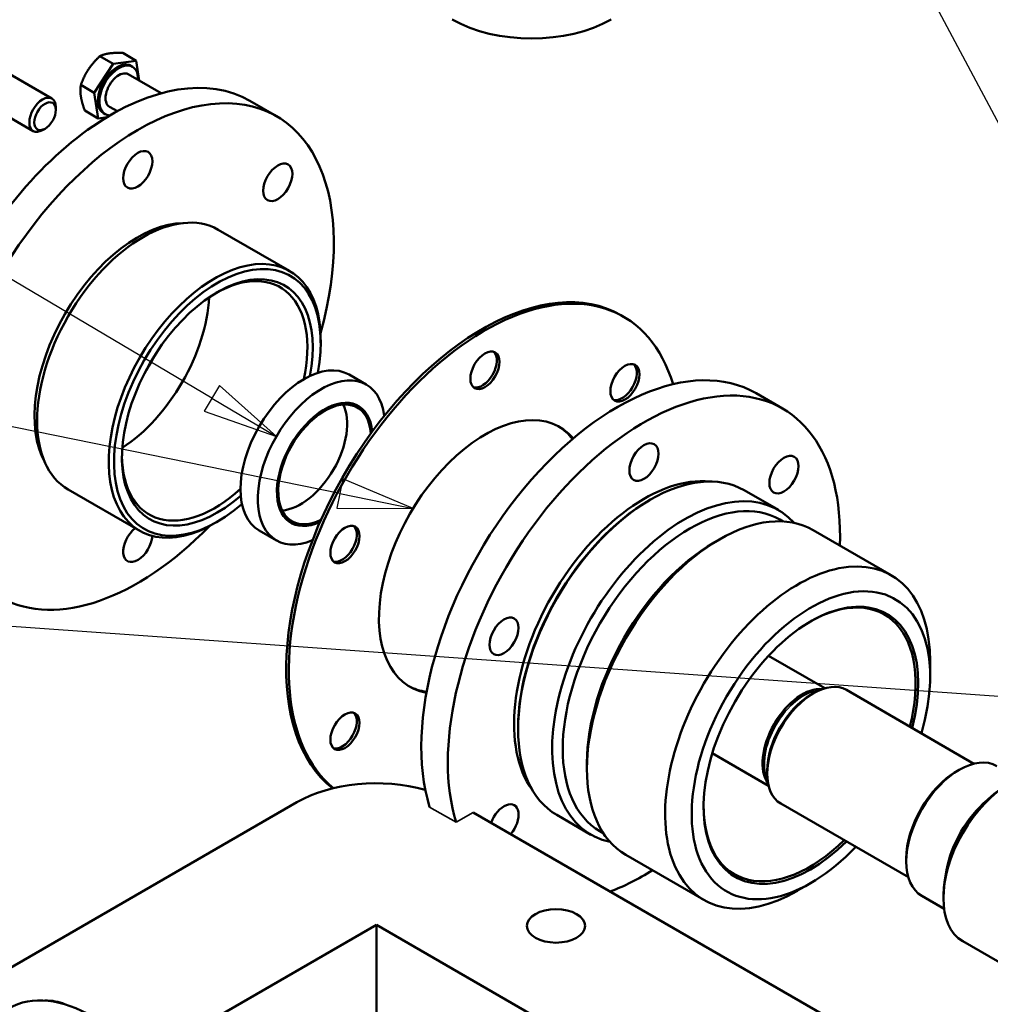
# Model space of a CAD drawing. Header units: millimetres. Extents: x 0 to 3360, y 0 to 2376.
# Tile 7 of 18: x 748 to 1007, y 783 to 1046. Entities that reach past the tile are written whole.
import ezdxf

# ---------------------------------------------------------------- set-up
doc = ezdxf.new("R2010")
doc.units = ezdxf.units.MM
doc.header["$LTSCALE"] = 8
for name, color, linetype, lineweight in [('Symbol (ISO)', 7, 'Continuous', 25), ('Visible (ISO)', 7, 'Continuous', 50), ('Visible Narrow (ISO)', 7, 'Continuous', 35)]:
    doc.layers.add(name, color=color, linetype=linetype, lineweight=lineweight)

# ---------------------------------------------------------------- blocks, each defined once
blk = doc.blocks.new('Balloon2')
at = {"layer": 'Symbol (ISO)'}
for p, q in [((104.121, 114.92), (26.291, 130.71)), ((104.22, 115.41), (104.022, 114.43)), ((106.571, 114.423), (104.22, 115.41)), ((104.121, 114.92), (106.571, 114.423)), ((104.022, 114.43), (106.571, 114.423))]:
    blk.add_line(p, q, dxfattribs=at)
at = {"layer": 'Symbol (ISO)', "flags": 128}
blk.add_lwpolyline([(104.022, 114.43), (106.571, 114.423), (104.22, 115.41), (104.022, 114.43)], dxfattribs=at)
at = {"layer": 'Symbol (ISO)'}
blk.add_solid([(104.022, 114.43), (106.571, 114.423), (104.22, 115.41), (104.022, 114.43)], dxfattribs=at)
blk = doc.blocks.new('Balloon3')
at = {"layer": 'Symbol (ISO)'}
for p, q in [((99.857, 118.094), (26.291, 161.71)), ((100.112, 118.524), (99.602, 117.664)), ((102.008, 116.819), (100.112, 118.524)), ((99.857, 118.094), (102.008, 116.819)), ((99.602, 117.664), (102.008, 116.819))]:
    blk.add_line(p, q, dxfattribs=at)
at = {"layer": 'Symbol (ISO)', "flags": 128}
blk.add_lwpolyline([(99.602, 117.664), (102.008, 116.819), (100.112, 118.524), (99.602, 117.664)], dxfattribs=at)
at = {"layer": 'Symbol (ISO)'}
blk.add_solid([(99.602, 117.664), (102.008, 116.819), (100.112, 118.524), (99.602, 117.664)], dxfattribs=at)
blk = doc.blocks.new('Balloon4')
at = {"layer": 'Symbol (ISO)'}
blk.add_line((132.194, 115.805), (85.767, 203.054), dxfattribs=at)
blk = doc.blocks.new('Balloon5')
at = {"layer": 'Symbol (ISO)'}
blk.add_line((133.402, 107.637), (26.291, 115.21), dxfattribs=at)

msp = doc.modelspace()

# ---------------------------------------------------------------- linework, layer by layer
at = {"layer": 'Visible (ISO)'}
for p, q in [((772.54, 1033.94), (768.95, 1036.02)), ((778.65, 1034.8), (772.54, 1033.94)), ((778.65, 1034.8), (775.06, 1036.88)), ((779.47, 1029.49), (778.65, 1034.8)), ((739.17, 1034.53), (756.19, 1024.7)), ((772.54, 1033.94), (767.49, 1026.25)), ((777.25, 1033.44), (777.68, 1033.2)), ((776.52, 1031.19), (785.34, 1026.1)), ((767.49, 1026.25), (763.89, 1028.32)), ((734.17, 1025.87), (751.19, 1016.04)), ((767.49, 1026.25), (768.54, 1019.41)), ((757.23, 1021.66), (757.23, 1022.41)), ((771.52, 1022.53), (773.64, 1021.31)), ((816.09, 1019.98), (809.02, 1024.07)), ((768.54, 1019.41), (764.95, 1021.49)), ((768.54, 1019.41), (770.91, 1019.75)), ((769.94, 1020.77), (770.36, 1020.53)), ((754.34, 1016.66), (753.69, 1016.29)), ((800.51, 989.72), (819.6, 978.7)), ((908.02, 966.91), (908.72, 966.5)), ((827.88, 959.57), (827.88, 960.39)), ((840.06, 948.41), (835.46, 951.06)), ((951.15, 942.01), (944.08, 946.09)), ((760.51, 920.44), (779.6, 909.42)), ((950.01, 914.96), (940.92, 920.2)), ((915.57, 917.52), (915.92, 917.73)), ((800.31, 911.81), (799.6, 911.4)), ((951.3, 911.9), (950.42, 912.41)), ((816.06, 906.84), (811.46, 909.49)), ((980.16, 897.54), (959.3, 909.59)), ((932.89, 906.3), (934.3, 907.11)), ((947.39, 876.05), (962.4, 867.39)), ((990.52, 870.57), (990.52, 874.66)), ((968.16, 866.95), (1002.21, 847.29)), ((958.7, 865.67), (959.41, 866.08)), ((880.56, 856.9), (880.56, 856.49)), ((932.39, 850.07), (947.4, 841.41)), ((898.95, 847.51), (898.95, 845.87)), ((997.59, 845.26), (998.3, 845.67)), ((947.03, 845.47), (947.03, 844.65)), ((821.56, 836.98), (655.39, 741.05)), ((950.66, 836.64), (984.71, 816.98)), ((999.75, 758.6), (868.62, 834.31)), ((900.01, 828.35), (890.92, 833.6)), ((903.3, 828.76), (902.42, 829.27)), ((930.16, 810.94), (909.3, 822.99)), ((984.15, 821.99), (984.15, 821.18)), ((958.7, 815.46), (955.16, 813.42)), ((988.3, 812.02), (994.23, 808.59)), ((994.05, 812.19), (994.05, 811.38)), ((781.05, 768.69), (842.77, 804.32)), ((842.77, 663.84), (842.77, 804.32)), ((842.77, 804.32), (943.89, 745.94)), ((999.23, 799.93), (1079.62, 753.52))]:
    msp.add_line(p, q, dxfattribs=at)
for centre, major_axis, start_param, end_param in [((884.18, 1058.03), (30, 0), 3.926991, 5.497787), ((773.6, 1027.11), (3.66, 6.33), 0, 3.141593), ((774.02, 1026.86), (3.66, 6.33), 5.464973, 9.734185), ((772.02, 959.98), (37, 64.09), 0, 1.756999), ((774.02, 1026.86), (2.5, 4.33), 0, 3.141593), ((779.09, 955.9), (37, 64.09), 5.125988, 8.150645), ((753.69, 1020.37), (2.5, 4.33), 5.497896, 10.210067), ((780.51, 955.08), (-20, -34.64), 3.141593, 6.283185), ((779.09, 955.9), (-19.5, -33.77), 3.469248, 5.95553), ((799.6, 944.06), (20, 34.64), 5.497787, 10.210176), ((800.31, 943.65), (-19.5, -33.77), 2.115324, 7.309454), ((800.31, 943.65), (18, 31.18), 5.249518, 10.458445), ((799.6, 944.06), (17.5, 30.31), 5.215469, 7.054398), ((871.02, 902.82), (-37, -64.09), 3.141593, 6.201454), ((871.72, 902.42), (-37, -64.09), 2.643473, 6.184972), ((773.44, 959.16), (17.5, 30.31), 3.987906, 5.436872), ((773.44, 959.16), (-9, -15.59), 1.431854, 1.709739), ((871.02, 952.63), (-2.75, -4.76), 0.128922, 3.012671), ((823.46, 930.28), (-12, -20.78), 3.141593, 6.283185), ((907.08, 882), (37, 64.09), 0, 2.647079), ((908.37, 949.29), (-2.75, -4.76), 0.128922, 3.012671), ((828.06, 927.63), (-12, -20.78), 2.496024, 6.928754), ((828.94, 927.12), (-9, -15.59), 2.451476, 6.973302), ((914.15, 877.92), (37, 64.09), 5.45427, 8.930264), ((828.94, 927.12), (-8.75, -15.16), 2.4356, 6.989178), ((822.58, 930.79), (8.75, 15.16), 3.513781, 5.910997), ((871.72, 902.42), (-20, -34.64), 2.941564, 6.483214), ((871.02, 902.82), (20, 34.64), 6.051303, 6.265507), ((799.6, 944.06), (-17.5, -30.31), 5.511973, 7.350901), ((915.92, 876.9), (-25, -43.3), 3.141593, 6.283185), ((914.15, 877.92), (-24.5, -42.44), 3.393913, 6.030864), ((925.01, 871.65), (25, 43.3), 6.096148, 9.611815), ((926.42, 870.84), (-24, -41.57), 3.141593, 6.283185), ((915.57, 877.11), (-24.75, -42.87), 3.926991, 5.497787), ((934.3, 866.29), (-25, -43.3), 3.141593, 6.283185), ((779.09, 955.9), (-37, -64.09), 0.019385, 1.157197), ((779.09, 906.09), (-2.75, -4.76), 4.106212, 8.573809), ((833.66, 906.16), (-2.75, -4.76), 0.128922, 3.012671), ((932.89, 867.1), (24, 41.57), 0.785398, 2.356194), ((955.16, 854.24), (25, 43.3), 5.497787, 10.210176), ((958.7, 852.2), (-22.5, -38.97), 1.970222, 7.454556), ((958.7, 852.2), (20.25, 35.07), 5.159208, 10.548756), ((958.35, 852.41), (20, 34.64), 5.165206, 7.062353), ((871.02, 902.82), (-20, -34.64), 0.017679, 0.231882), ((956.4, 853.53), (-7.5, -12.99), 3.394542, 6.030236), ((959.41, 851.79), (-8.75, -15.16), 3.141593, 6.283185), ((958.7, 852.2), (-8.25, -14.29), 3.926991, 5.497787), ((833.66, 856.35), (-2.75, -4.76), 0.128922, 3.012671), ((998.3, 829.34), (-10, -17.32), 3.141593, 6.283185), ((1011.73, 821.58), (-12.5, -21.65), 3.141593, 6.283185), ((842.77, 824.74), (30, 0), 1.121294, 2.356194), ((997.59, 829.75), (-9.5, -16.45), 3.926991, 5.497787), ((1011.02, 821.99), (-12, -20.78), 3.926991, 5.497787), ((876.8, 831.45), (2.75, 4.76), 4.414456, 8.151914), ((958.35, 852.41), (-20, -34.64), 5.504018, 7.401165), ((1008.73, 823.32), (10, 17.32), 1.001738, 2.139854), ((914.15, 877.92), (-37, -64.09), 0.612778, 0.828915), ((767.15, 743.06), (-22.5, 38.97), 3.141593, 6.283185), ((754.73, 779.63), (7.75, 0), 0.896034, 1.631162)]:
    msp.add_ellipse(centre, major_axis=major_axis, ratio=0.57735, start_param=start_param, end_param=end_param, dxfattribs=at)
for centre, major_axis in [((754.34, 1019.99), (2.04, 3.53)), ((779.09, 1005.7), (-2.75, -4.76)), ((816.45, 1002.37), (-2.75, -4.76)), ((871.72, 952.22), (2.75, 4.76)), ((909.08, 948.89), (2.75, 4.76)), ((914.15, 927.73), (-2.75, -4.76)), ((951.51, 924.39), (-2.75, -4.76)), ((834.37, 905.75), (2.75, 4.76)), ((876.8, 881.26), (-2.75, -4.76)), ((834.37, 855.95), (2.75, 4.76)), ((890.68, 804.02), (7.75, 0))]:
    msp.add_ellipse(centre, major_axis=major_axis, ratio=0.57735, dxfattribs=at)
for points in [[(768.95, 1036.02), (767.09, 1034.25), (765.91, 1032.46)], [(771.5, 1036.74), (770.08, 1036.54), (768.95, 1036.02)], [(775.06, 1036.88), (772.92, 1036.94), (771.5, 1036.74)], [(765.91, 1032.46), (764.74, 1030.68), (763.89, 1028.32)], [(763.89, 1028.32), (763.67, 1026.78), (763.91, 1025.2)], [(763.91, 1025.2), (764.16, 1023.61), (764.95, 1021.49)]]:
    msp.add_rational_spline(points, [1, 1.0379548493, 1], degree=2, dxfattribs=at)
at = {"layer": 'Visible Narrow (ISO)'}
for p, q in [((864.02, 831.65), (856.95, 835.73)), ((868.62, 834.31), (864.02, 831.65))]:
    msp.add_line(p, q, dxfattribs=at)
for centre, major_axis, start_param, end_param in [((956.47, 853.49), (-7.45, -12.9), 3.431609, 5.993169), ((956.72, 853.34), (-7.37, -12.77), 3.529923, 5.894855), ((1008.8, 823.28), (9.95, 17.23), 1.132501, 2.009092)]:
    msp.add_ellipse(centre, major_axis=major_axis, ratio=0.57735, start_param=start_param, end_param=end_param, dxfattribs=at)

# ---------------------------------------------------------------- block references
at = {"layer": 'Symbol (ISO)', "xscale": 8, "yscale": 8, "zscale": 8}
for name in ['Balloon4', 'Balloon3', 'Balloon2', 'Balloon5']:
    msp.add_blockref(name, (0, 0), dxfattribs=at)

doc.saveas('drawing.dxf')
